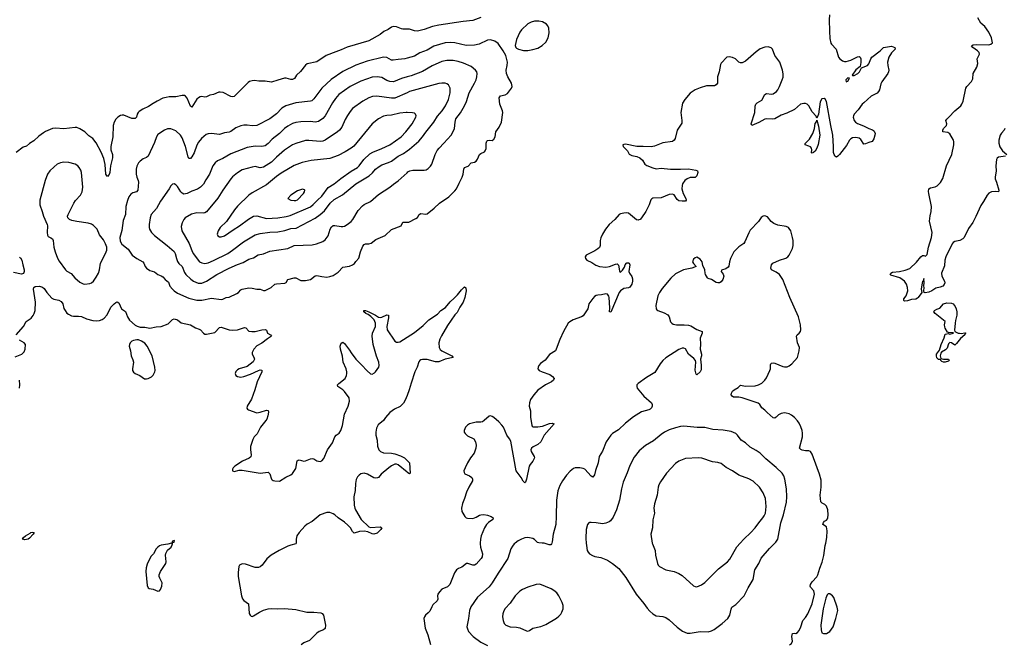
# Model space of a CAD drawing. Header units: inches. Extents: x 1682510 to 1839368, y 640758 to 791543.
# Tile 73 of 186: x 1745227 to 1757360, y 718753 to 726453. Entities that reach past the tile are written whole.
import ezdxf

# ---------------------------------------------------------------- set-up
doc = ezdxf.new("R2010")
doc.units = ezdxf.units.IN
doc.header["$MEASUREMENT"] = 0
for name, color, linetype in [('B7741', 7, 'Continuous'), ('B7742', 7, 'Continuous'), ('B7751', 7, 'Continuous'), ('B7752', 7, 'Continuous')]:
    doc.layers.add(name, color=color, linetype=linetype)

msp = doc.modelspace()

# ---------------------------------------------------------------- linework, layer by layer
at = {"layer": 'B7741', "color": 6, "elevation": 600}
for points in [[(1747099, 720000), (1747053, 719987), (1746970, 719974), (1746950, 719968), (1746928, 719952), (1746909, 719931), (1746874, 719870), (1746845, 719835), (1746798, 719742), (1746785, 719695), (1746780, 719650), (1746796, 719476), (1746810, 719451), (1746822, 719442), (1746870, 719432), (1746930, 719409), (1746950, 719414), (1746964, 719430), (1746977, 719470), (1746981, 719510), (1746952, 719570), (1746946, 719590), (1746947, 719610), (1746963, 719650), (1747026, 719750), (1747031, 719770), (1747022, 719850), (1747026, 719874), (1747048, 719912), (1747092, 719950), (1747108, 719988), (1747102, 719998), (1747110, 719994), (1747112, 720000)], [(1748633, 720000), (1748630, 719990), (1748570, 719977), (1748530, 719962), (1748424, 719910), (1748327, 719850), (1748274, 719806), (1748215, 719730), (1748192, 719708), (1748170, 719700), (1748130, 719700), (1748010, 719740), (1747970, 719744), (1747937, 719730), (1747926, 719710), (1747918, 719638), (1747919, 719590), (1747960, 719350), (1747974, 719314), (1747991, 719291), (1748047, 719250), (1748053, 719133), (1748065, 719110), (1748078, 719098), (1748090, 719095), (1748110, 719103), (1748184, 719150), (1748230, 719173), (1748290, 719192), (1748330, 719196), (1748410, 719191), (1748490, 719193), (1748630, 719183), (1748767, 719147), (1748850, 719147), (1748939, 719139), (1748954, 719134), (1748971, 719111), (1748994, 718990), (1748990, 718949), (1748970, 718930), (1748916, 718910), (1748890, 718892), (1748799, 718801), (1748728, 718770), (1748694, 718746)]]:
    msp.add_lwpolyline(points, dxfattribs=at)
at = {"layer": 'B7742', "color": 6}
for points, elevation in [([(1750000, 726336), (1749950, 726336), (1749930, 726340), (1749870, 726367), (1749830, 726370), (1749810, 726362), (1749768, 726332), (1749713, 726307), (1749667, 726270), (1749530, 726194), (1749264, 726116), (1749190, 726080), (1749122, 726058), (1749003, 726010), (1748890, 725935), (1748770, 725908), (1748750, 725893), (1748686, 725814), (1748640, 725770), (1748613, 725730), (1748590, 725717), (1748570, 725716), (1748510, 725732), (1748490, 725732), (1748410, 725706), (1748330, 725685), (1748250, 725696), (1748175, 725695), (1748122, 725702), (1748090, 725700), (1748060, 725690), (1748042, 725678), (1747870, 725508), (1747850, 725502), (1747830, 725507), (1747734, 725554), (1747699, 725561), (1747682, 725558), (1747616, 725530), (1747570, 725523), (1747530, 725502), (1747510, 725499), (1747470, 725508), (1747450, 725503), (1747430, 725492), (1747410, 725474), (1747350, 725376), (1747330, 725388), (1747290, 725486), (1747270, 725512), (1747258, 725518), (1747230, 725520), (1747150, 725501), (1747070, 725501), (1747030, 725496), (1746990, 725484), (1746922, 725450), (1746870, 725421), (1746816, 725384), (1746746, 725350), (1746699, 725321), (1746686, 725310), (1746676, 725290), (1746666, 725250), (1746650, 725234), (1746610, 725236), (1746510, 725275), (1746490, 725278), (1746470, 725274), (1746436, 725250), (1746413, 725227), (1746390, 725190), (1746379, 725150), (1746376, 725010), (1746349, 724890), (1746351, 724850), (1746370, 724790), (1746369, 724750), (1746348, 724650), (1746337, 724570), (1746330, 724545), (1746310, 724522), (1746288, 724550), (1746282, 724670), (1746263, 724743), (1746230, 724820), (1746170, 724934), (1746130, 724989), (1746081, 725021), (1746029, 725070), (1745970, 725107), (1745930, 725123), (1745910, 725125), (1745770, 725106), (1745670, 725115), (1745630, 725110), (1745545, 725075), (1745520, 725060), (1745463, 725017), (1745401, 724959), (1745350, 724929), (1745310, 724894), (1745270, 724882), (1745182, 724818)], 600), ([(1750000, 725977), (1749971, 725969), (1749890, 725963), (1749830, 725953), (1749810, 725956), (1749750, 725988), (1749710, 725991), (1749510, 725941), (1749370, 725894), (1749207, 725813), (1749066, 725714), (1748950, 725610), (1748850, 725479), (1748826, 725454), (1748810, 725448), (1748630, 725427), (1748507, 725393), (1748456, 725364), (1748390, 725292), (1748310, 725231), (1748150, 725150), (1748090, 725145), (1748030, 725155), (1747990, 725153), (1747950, 725143), (1747890, 725121), (1747830, 725075), (1747810, 725065), (1747750, 725058), (1747690, 725039), (1747590, 725050), (1747550, 725045), (1747524, 725036), (1747469, 724990), (1747430, 724943), (1747410, 724905), (1747377, 724810), (1747350, 724764), (1747330, 724741), (1747310, 724743), (1747302, 724762), (1747270, 724890), (1747230, 724997), (1747209, 725030), (1747150, 725082), (1747090, 725109), (1747050, 725108), (1747010, 725093), (1746930, 725037), (1746913, 725010), (1746890, 724939), (1746810, 724772), (1746790, 724754), (1746750, 724737), (1746712, 724710), (1746692, 724688), (1746671, 724649), (1746663, 724610), (1746663, 724550), (1746672, 724510), (1746689, 724470), (1746693, 724450), (1746681, 724350), (1746668, 724332), (1746621, 724319), (1746598, 724302), (1746574, 724270), (1746554, 724226), (1746535, 724150), (1746530, 724050), (1746503, 723977), (1746486, 723854), (1746462, 723770), (1746464, 723724), (1746486, 723686), (1746563, 723623), (1746615, 723550), (1746672, 723510), (1746745, 723470), (1746758, 723450), (1746772, 723412), (1746790, 723389), (1746830, 723361), (1746890, 723344), (1746930, 723313), (1746970, 723297), (1746990, 723282), (1747018, 723250), (1747059, 723219), (1747079, 723170), (1747108, 723130), (1747130, 723109), (1747170, 723082), (1747310, 723020), (1747410, 722994), (1747470, 722995), (1747590, 723019), (1747710, 723004), (1747730, 723008), (1747770, 723029), (1747810, 723033), (1747903, 723077), (1747923, 723090), (1747950, 723124), (1747967, 723133), (1748050, 723146), (1748090, 723145), (1748150, 723133), (1748192, 723132), (1748230, 723115), (1748250, 723114), (1748327, 723150), (1748370, 723193), (1748390, 723198), (1748494, 723206), (1748510, 723215), (1748531, 723249), (1748610, 723271), (1748631, 723271), (1748690, 723240), (1748750, 723237), (1748810, 723250), (1748870, 723295), (1748890, 723298), (1748950, 723286), (1749010, 723281), (1749050, 723286), (1749090, 723299), (1749150, 723340), (1749210, 723402), (1749290, 723414), (1749330, 723430), (1749351, 723449), (1749368, 723472), (1749407, 723513), (1749428, 723590), (1749457, 723663), (1749470, 723681), (1749490, 723690), (1749530, 723691), (1749560, 723700), (1749617, 723743), (1749730, 723794), (1749810, 723867), (1749927, 723910), (1749950, 723956), (1750000, 723958)], 700), ([(1750000, 725747), (1749933, 725727), (1749834, 725686), (1749790, 725690), (1749750, 725704), (1749690, 725739), (1749630, 725750), (1749570, 725743), (1749430, 725697), (1749301, 725630), (1749161, 725530), (1749118, 725482), (1749081, 725430), (1748990, 725266), (1748963, 725237), (1748910, 725200), (1748870, 725191), (1748810, 725200), (1748690, 725194), (1748630, 725187), (1748590, 725175), (1748530, 725140), (1748490, 725110), (1748428, 725052), (1748339, 724981), (1748290, 724927), (1748250, 724898), (1748210, 724889), (1748130, 724896), (1748030, 724877), (1747830, 724800), (1747730, 724740), (1747666, 724714), (1747636, 724690), (1747606, 724650), (1747566, 724550), (1747521, 724479), (1747493, 724427), (1747457, 724390), (1747418, 724362), (1747350, 724339), (1747290, 724312), (1747250, 724304), (1747230, 724313), (1747213, 724330), (1747170, 724395), (1747150, 724418), (1747130, 724429), (1747110, 724426), (1747090, 724406), (1747070, 724370), (1746963, 724217), (1746913, 724127), (1746848, 724050), (1746833, 724010), (1746823, 723930), (1746823, 723890), (1746828, 723870), (1746852, 723830), (1746890, 723791), (1747044, 723670), (1747130, 723595), (1747142, 723570), (1747158, 723510), (1747173, 723473), (1747189, 723449), (1747230, 723410), (1747258, 723338), (1747274, 723310), (1747334, 723254), (1747370, 723228), (1747426, 723206), (1747470, 723207), (1747530, 723229), (1747656, 723310), (1747810, 723388), (1747910, 723436), (1747979, 723461), (1748050, 723502), (1748110, 723519), (1748167, 723553), (1748230, 723568), (1748310, 723601), (1748530, 723631), (1748610, 723670), (1748830, 723679), (1748884, 723690), (1748963, 723717), (1748990, 723738), (1749028, 723790), (1749051, 723870), (1749070, 723901), (1749090, 723914), (1749110, 723917), (1749190, 723903), (1749210, 723904), (1749230, 723909), (1749264, 723930), (1749310, 723967), (1749331, 723990), (1749397, 724103), (1749450, 724160), (1749470, 724174), (1749550, 724211), (1749650, 724297), (1749790, 724387), (1749834, 724426), (1749890, 724466), (1750000, 724567)], 800), ([(1750000, 725553), (1749850, 725485), (1749810, 725485), (1749629, 725511), (1749573, 725507), (1749530, 725492), (1749454, 725450), (1749330, 725358), (1749298, 725322), (1749266, 725274), (1749237, 725223), (1749195, 725130), (1749169, 725091), (1749144, 725070), (1748990, 724970), (1748963, 724957), (1748930, 724952), (1748790, 724965), (1748750, 724963), (1748630, 724929), (1748590, 724909), (1748490, 724844), (1748390, 724757), (1748330, 724697), (1748230, 724637), (1748190, 724629), (1748130, 724642), (1748090, 724636), (1747970, 724601), (1747910, 724565), (1747850, 724517), (1747827, 724493), (1747729, 724351), (1747669, 724251), (1747530, 724086), (1747510, 724073), (1747490, 724067), (1747410, 724071), (1747346, 724054), (1747268, 724010), (1747250, 723990), (1747230, 723950), (1747218, 723902), (1747226, 723850), (1747316, 723696), (1747348, 723608), (1747366, 723570), (1747443, 723470), (1747470, 723454), (1747510, 723449), (1747550, 723456), (1747617, 723483), (1747790, 723570), (1747850, 723610), (1747984, 723716), (1748130, 723800), (1748190, 723818), (1748310, 723834), (1748410, 723839), (1748496, 723856), (1748570, 723877), (1748635, 723885), (1748870, 724007), (1748931, 724050), (1748983, 724097), (1749053, 724190), (1749103, 724237), (1749206, 724294), (1749370, 724431), (1749535, 724530), (1749575, 724565), (1749613, 724610), (1749655, 724645), (1749690, 724664), (1749770, 724691), (1749809, 724711), (1749890, 724770), (1749956, 724804), (1750000, 724835)], 900), ([(1750000, 725309), (1749989, 725309), (1749910, 725302), (1749810, 725278), (1749750, 725272), (1749710, 725262), (1749650, 725230), (1749570, 725168), (1749345, 724895), (1749311, 724869), (1749236, 724824), (1749150, 724779), (1749050, 724741), (1748817, 724717), (1748706, 724694), (1748610, 724654), (1748450, 724561), (1748390, 724519), (1748270, 724418), (1748090, 724317), (1748050, 724290), (1747910, 724154), (1747875, 724110), (1747776, 723964), (1747697, 723890), (1747673, 723850), (1747661, 723810), (1747669, 723789), (1747690, 723777), (1747710, 723776), (1747750, 723789), (1747857, 723863), (1747934, 723910), (1748047, 723993), (1748110, 724031), (1748150, 724037), (1748270, 724004), (1748410, 724011), (1748510, 724025), (1748561, 724039), (1748810, 724145), (1748845, 724175), (1748895, 724230), (1748950, 724276), (1749030, 724383), (1749104, 724430), (1749183, 724497), (1749310, 724585), (1749390, 724632), (1749411, 724650), (1749469, 724731), (1749542, 724798), (1749579, 724821), (1749690, 724864), (1749790, 724910), (1749927, 725010), (1749984, 725070), (1750000, 725090)], 1000), ([(1745225, 723525), (1745238, 723518), (1745254, 723490), (1745264, 723430), (1745282, 723370), (1745282, 723350), (1745274, 723326), (1745250, 723318), (1745150, 723337)], 600), ([(1745183, 722570), (1745274, 722670), (1745308, 722732), (1745367, 722773), (1745394, 722806), (1745407, 722830), (1745416, 722870), (1745423, 722970), (1745397, 723130), (1745401, 723150), (1745417, 723163), (1745470, 723169), (1745510, 723157), (1745530, 723141), (1745562, 723090), (1745622, 723022), (1745649, 723009), (1745710, 722996), (1745738, 722978), (1745758, 722950), (1745773, 722893), (1745787, 722867), (1745810, 722836), (1745830, 722821), (1745864, 722804), (1745890, 722798), (1745950, 722800), (1745990, 722794), (1746050, 722767), (1746130, 722744), (1746170, 722740), (1746210, 722744), (1746243, 722757), (1746267, 722773), (1746304, 722816), (1746350, 722910), (1746390, 722951), (1746410, 722966), (1746430, 722973), (1746450, 722961), (1746482, 722890), (1746530, 722856), (1746555, 722790), (1746582, 722750), (1746650, 722687), (1746674, 722674), (1746710, 722663), (1746770, 722661), (1746830, 722651), (1746910, 722666), (1746970, 722672), (1747058, 722702), (1747110, 722759), (1747130, 722764), (1747170, 722751), (1747217, 722717), (1747330, 722690), (1747395, 722655), (1747439, 722639), (1747453, 722630), (1747490, 722587), (1747510, 722577), (1747530, 722576), (1747630, 722598), (1747690, 722657), (1747710, 722663), (1747810, 722631), (1747850, 722626), (1747910, 722631), (1747997, 722657), (1748013, 722653), (1748050, 722615), (1748088, 722608), (1748130, 722611), (1748210, 722631), (1748255, 722635), (1748267, 722627), (1748280, 722590), (1748316, 722570), (1748330, 722550), (1748280, 722520), (1748210, 722465), (1748150, 722431), (1748113, 722390), (1748090, 722350), (1748092, 722330), (1748114, 722294), (1748119, 722270), (1748113, 722250), (1748103, 722237), (1748030, 722179), (1747933, 722150), (1747910, 722137), (1747890, 722117), (1747884, 722090), (1747890, 722068), (1747910, 722053), (1747950, 722046), (1747990, 722053), (1748070, 722083), (1748170, 722130), (1748190, 722136), (1748212, 722132), (1748210, 722110), (1748155, 721990), (1748126, 721890), (1748084, 721776), (1748032, 721690), (1748026, 721666), (1748033, 721653), (1748045, 721645), (1748148, 721608), (1748190, 721613), (1748270, 721640), (1748290, 721636), (1748293, 721613), (1748286, 721570), (1748272, 721530), (1748260, 721510), (1748193, 721430), (1748153, 721347), (1748118, 721310), (1748101, 721279), (1748071, 721190), (1748071, 721150), (1748081, 721090), (1748075, 721065), (1748053, 721047), (1747971, 721010), (1747877, 720950), (1747859, 720930), (1747851, 720910), (1747851, 720891), (1747870, 720885), (1747930, 720900), (1747970, 720901), (1748190, 720864), (1748290, 720874), (1748310, 720853), (1748329, 720790), (1748340, 720780), (1748350, 720772), (1748370, 720769), (1748430, 720766), (1748505, 720815), (1748570, 720843), (1748590, 720860), (1748630, 720919), (1748647, 721013), (1748657, 721023), (1748670, 721026), (1748730, 721009), (1748750, 721013), (1748810, 721041), (1748830, 721044), (1748850, 721039), (1748890, 721016), (1748910, 721010), (1748930, 721008), (1748950, 721016), (1748975, 721045), (1749021, 721150), (1749082, 721238), (1749110, 721310), (1749128, 721332), (1749163, 721357), (1749185, 721390), (1749205, 721450), (1749230, 721590), (1749275, 721690), (1749290, 721750), (1749285, 721790), (1749228, 721870), (1749208, 721890), (1749148, 721930), (1749142, 721950), (1749160, 721970), (1749239, 722030), (1749255, 722065), (1749260, 722090), (1749260, 722110), (1749250, 722150), (1749211, 722230), (1749204, 722304), (1749180, 722390), (1749177, 722430), (1749190, 722464), (1749210, 722476), (1749230, 722462), (1749290, 722381), (1749310, 722345), (1749370, 722267), (1749440, 722200), (1749510, 722123), (1749550, 722089), (1749570, 722084), (1749600, 722100), (1749612, 722110), (1749651, 722170), (1749657, 722190), (1749653, 722230), (1749624, 722304), (1749582, 722450), (1749569, 722550), (1749576, 722590), (1749610, 722670), (1749613, 722713), (1749594, 722754), (1749555, 722795), (1749519, 722819), (1749492, 722830), (1749466, 722850), (1749469, 722870), (1749490, 722868), (1749530, 722850), (1749611, 722811), (1749650, 722786), (1749670, 722780), (1749690, 722784), (1749750, 722814), (1749770, 722811), (1749770, 722778), (1749749, 722670), (1749755, 722630), (1749850, 722492), (1749870, 722478), (1749890, 722476), (1749910, 722480), (1750000, 722538)], 600), ([(1745170, 722297), (1745254, 722330), (1745283, 722357), (1745294, 722390), (1745297, 722450), (1745282, 722470), (1745224, 722504)], 600), ([(1745225, 721910), (1745230, 721950), (1745223, 722010)], 600), ([(1750000, 721822), (1749976, 721764), (1749955, 721725), (1749914, 721686), (1749847, 721650), (1749790, 721610), (1749735, 721550), (1749709, 721510), (1749643, 721457), (1749624, 721416), (1749616, 721370), (1749616, 721330), (1749630, 721270), (1749636, 721196), (1749651, 721151), (1749673, 721130), (1749710, 721114), (1749810, 721108), (1749850, 721100), (1749918, 721078), (1749968, 721050), (1750000, 721019)], 600), ([(1750000, 720876), (1749890, 720966), (1749870, 720972), (1749850, 720972), (1749810, 720955), (1749775, 720930), (1749683, 720850), (1749650, 720811), (1749636, 720804), (1749610, 720800), (1749590, 720804), (1749513, 720850), (1749470, 720863), (1749430, 720855), (1749410, 720840), (1749390, 720818), (1749374, 720786), (1749363, 720737), (1749362, 720650), (1749346, 720570), (1749347, 720470), (1749355, 720430), (1749365, 720410), (1749434, 720290), (1749530, 720199), (1749551, 720191), (1749670, 720199), (1749688, 720190), (1749676, 720170), (1749630, 720124), (1749591, 720109), (1749570, 720113), (1749518, 720138), (1749470, 720148), (1749416, 720144), (1749350, 720123), (1749330, 720144), (1749303, 720190), (1749270, 720223), (1749230, 720258), (1749151, 720311), (1749110, 720349), (1749090, 720363), (1749050, 720379), (1749010, 720378), (1748930, 720348), (1748830, 720266), (1748770, 720234), (1748741, 720210), (1748669, 720130), (1748643, 720090), (1748633, 720050), (1748635, 720005), (1748633, 720000)], 600), ([(1747112, 720000), (1747114, 720006), (1747130, 720014), (1747134, 720030), (1747130, 720034), (1747110, 720026), (1747100, 720000), (1747099, 720000)], 600)]:
    msp.add_lwpolyline(points, dxfattribs=dict(at, elevation=elevation))
for points, elevation in [([(1745770, 724695), (1745730, 724690), (1745690, 724672), (1745650, 724641), (1745600, 724590), (1745570, 724547), (1745541, 724470), (1745477, 724230), (1745474, 724190), (1745476, 724170), (1745505, 724090), (1745520, 724030), (1745566, 723930), (1745569, 723910), (1745564, 723830), (1745570, 723796), (1745580, 723780), (1745610, 723766), (1745630, 723750), (1745638, 723730), (1745648, 723650), (1745663, 723590), (1745694, 723514), (1745715, 723475), (1745791, 723370), (1745810, 723353), (1745863, 723323), (1745906, 723270), (1745970, 723216), (1746010, 723195), (1746030, 723192), (1746090, 723202), (1746110, 723210), (1746136, 723230), (1746170, 723277), (1746199, 723330), (1746211, 723370), (1746221, 723450), (1746285, 723570), (1746299, 723610), (1746299, 723650), (1746285, 723690), (1746260, 723740), (1746210, 723802), (1746180, 723870), (1746136, 723916), (1746110, 723932), (1746070, 723946), (1745930, 723966), (1745870, 723979), (1745841, 723990), (1745820, 724010), (1745818, 724030), (1745824, 724050), (1745893, 724190), (1745916, 724224), (1745976, 724290), (1745997, 724330), (1746004, 724390), (1745989, 724569), (1745980, 724600), (1745962, 724630), (1745944, 724650), (1745911, 724671), (1745831, 724691)], 700), ([(1748710, 724364), (1748650, 724343), (1748567, 724290), (1748530, 724250), (1748567, 724230), (1748610, 724223), (1748630, 724225), (1748650, 724233), (1748724, 724310), (1748736, 724330), (1748742, 724350), (1748737, 724357)], 1100), ([(1746670, 722508), (1746630, 722500), (1746609, 722490), (1746590, 722471), (1746580, 722450), (1746577, 722430), (1746594, 722370), (1746599, 722310), (1746621, 722261), (1746629, 722230), (1746616, 722150), (1746617, 722130), (1746628, 722108), (1746650, 722092), (1746708, 722068), (1746767, 722027), (1746790, 722026), (1746810, 722030), (1746852, 722050), (1746873, 722070), (1746894, 722110), (1746897, 722130), (1746893, 722170), (1746858, 722310), (1746796, 722430), (1746770, 722466), (1746730, 722490), (1746690, 722506)], 600), ([(1745290, 720042), (1745261, 720050), (1745274, 720070), (1745297, 720090), (1745358, 720122), (1745365, 720130), (1745390, 720136), (1745407, 720130), (1745394, 720110), (1745350, 720063), (1745330, 720048)], 500)]:
    msp.add_lwpolyline(points, close=True, dxfattribs=dict(at, elevation=elevation))
at = {"layer": 'B7751', "color": 6}
for points, elevation in [([(1750901, 720000), (1750900, 719990), (1750907, 719950), (1750931, 719870), (1750927, 719833), (1750915, 719810), (1750850, 719741), (1750830, 719728), (1750810, 719728), (1750750, 719751), (1750733, 719747), (1750676, 719704), (1750634, 719686), (1750610, 719670), (1750586, 719634), (1750526, 719490), (1750499, 719461), (1750429, 719431), (1750399, 719401), (1750380, 719370), (1750375, 719350), (1750378, 719310), (1750372, 719288), (1750319, 719241), (1750304, 719216), (1750280, 719160), (1750261, 719139), (1750226, 719110), (1750214, 719090), (1750209, 719070), (1750224, 718950), (1750258, 718870), (1750289, 718750)], 700), ([(1751334, 720000), (1751321, 719990), (1751298, 719962), (1751279, 719930), (1751244, 719810), (1751121, 719630), (1751051, 719510), (1751010, 719462), (1750870, 719332), (1750786, 719214), (1750770, 719170), (1750759, 719070), (1750739, 718990), (1750738, 718970), (1750743, 718943), (1750759, 718910), (1750815, 718850), (1750910, 718781), (1750990, 718739)], 800), ([(1751784, 720000), (1751780, 719990), (1751770, 719979), (1751750, 719979), (1751690, 719998), (1751666, 720000)], 800), ([(1752208, 720000), (1752211, 719971), (1752221, 719910), (1752230, 719890), (1752250, 719870), (1752286, 719846), (1752316, 719836), (1752390, 719825), (1752470, 719790), (1752531, 719751), (1752610, 719687), (1752695, 719575), (1752825, 719370), (1752917, 719257), (1752957, 719197), (1752990, 719163), (1753030, 719128), (1753070, 719104), (1753150, 719097), (1753190, 719082), (1753230, 719055), (1753330, 718964), (1753396, 718916), (1753450, 718892), (1753490, 718889), (1753610, 718910), (1753710, 718907), (1753750, 718917), (1753786, 718934), (1753885, 719010), (1753953, 719070), (1753979, 719110), (1753994, 719186), (1754003, 719210), (1754050, 719244), (1754156, 719350), (1754202, 719450), (1754263, 719550), (1754287, 719670), (1754335, 719750), (1754365, 719815), (1754467, 719933), (1754533, 720000)], 900), ([(1753022, 720000), (1753024, 719990), (1753056, 719910), (1753061, 719850), (1753086, 719750), (1753093, 719730), (1753109, 719710), (1753190, 719670), (1753290, 719650), (1753350, 719627), (1753390, 719599), (1753530, 719473), (1753550, 719464), (1753570, 719462), (1753630, 719487), (1753670, 719514), (1753836, 719684), (1753950, 719770), (1753976, 719804), (1754064, 719956), (1754105, 720000)], 1000), ([(1754712, 718748), (1754738, 718762), (1754748, 718792), (1754742, 718850), (1754750, 718887), (1754770, 718891), (1754790, 718887), (1754810, 718898), (1754830, 718922), (1754853, 718970), (1754875, 719045), (1754910, 719085), (1754939, 719130), (1754993, 719250), (1755019, 719370), (1755011, 719411), (1754970, 719459), (1754966, 719470), (1754970, 719490), (1754990, 719525), (1755050, 719586), (1755062, 719610), (1755085, 719690), (1755114, 719766), (1755134, 719846), (1755153, 719970), (1755159, 720000)], 800)]:
    msp.add_lwpolyline(points, dxfattribs=dict(at, elevation=elevation))
for points, elevation in [([(1751635, 719495), (1751590, 719491), (1751490, 719458), (1751422, 719430), (1751391, 719409), (1751331, 719349), (1751270, 719259), (1751210, 719194), (1751193, 719167), (1751182, 719130), (1751178, 719090), (1751185, 719045), (1751198, 719010), (1751218, 718990), (1751270, 718970), (1751350, 718964), (1751390, 718956), (1751470, 718917), (1751490, 718914), (1751510, 718924), (1751550, 718953), (1751650, 718974), (1751710, 718995), (1751843, 719077), (1751870, 719099), (1751894, 719126), (1751908, 719150), (1751922, 719190), (1751923, 719230), (1751912, 719270), (1751870, 719351), (1751846, 719386), (1751810, 719415), (1751775, 719435)], 900), ([(1755210, 719375), (1755190, 719374), (1755178, 719362), (1755159, 719321), (1755128, 719192), (1755100, 718990), (1755101, 718930), (1755110, 718896), (1755130, 718884), (1755170, 718888), (1755208, 718912), (1755250, 718967), (1755285, 719070), (1755308, 719170), (1755302, 719210), (1755257, 719330), (1755242, 719350)], 800)]:
    msp.add_lwpolyline(points, close=True, dxfattribs=dict(at, elevation=elevation))
at = {"layer": 'B7752', "color": 6}
for points, elevation in [([(1755206, 726514), (1755201, 726450), (1755204, 726310), (1755210, 726222), (1755224, 726164), (1755230, 726152), (1755288, 726088), (1755315, 725990), (1755332, 725970), (1755366, 725946), (1755390, 725938), (1755410, 725938), (1755470, 725956), (1755550, 725995), (1755570, 726000), (1755585, 725990), (1755592, 725970), (1755593, 725927), (1755585, 725875), (1755530, 725836), (1755486, 725770), (1755490, 725765), (1755510, 725766), (1755553, 725790), (1755574, 725810), (1755600, 725860), (1755672, 725890), (1755692, 725910), (1755713, 725970), (1755727, 725993), (1755829, 726071), (1755870, 726109), (1755970, 726128), (1756010, 726110), (1756016, 726090), (1755970, 726044), (1755936, 725990), (1755921, 725930), (1755923, 725890), (1755936, 725830), (1755934, 725810), (1755925, 725790), (1755851, 725689), (1755839, 725661), (1755821, 725590), (1755811, 725569), (1755792, 725548), (1755717, 725510), (1755629, 725430), (1755610, 725410), (1755560, 725340), (1755508, 725290), (1755500, 725270), (1755498, 725250), (1755511, 725210), (1755527, 725190), (1755550, 725172), (1755625, 725145), (1755690, 725113), (1755736, 725096), (1755749, 725089), (1755758, 725078), (1755767, 725050), (1755766, 725030), (1755750, 724984), (1755730, 724950), (1755690, 724940), (1755650, 724921), (1755630, 724920), (1755590, 724976), (1755573, 724993), (1755530, 725001), (1755490, 724996), (1755470, 724986), (1755453, 724970), (1755416, 724904), (1755330, 724790), (1755310, 724770), (1755290, 724760), (1755270, 724772), (1755255, 724815), (1755256, 724890), (1755248, 725030), (1755220, 725150), (1755170, 725444), (1755150, 725482), (1755143, 725483), (1755110, 725479), (1755090, 725442), (1755070, 725289), (1755050, 725238), (1755042, 725262), (1754990, 725318), (1754950, 725390), (1754929, 725410), (1754910, 725419), (1754890, 725422), (1754850, 725410), (1754773, 725347), (1754678, 725302), (1754610, 725277), (1754530, 725233), (1754508, 725228), (1754433, 725233), (1754410, 725228), (1754334, 725186), (1754249, 725150), (1754239, 725170), (1754285, 725310), (1754291, 725389), (1754298, 725410), (1754313, 725427), (1754370, 725462), (1754410, 725533), (1754430, 725543), (1754490, 725537), (1754510, 725541), (1754552, 725568), (1754570, 725590), (1754590, 725630), (1754624, 725710), (1754634, 725746), (1754634, 725786), (1754626, 725830), (1754592, 725930), (1754533, 726010), (1754504, 726090), (1754488, 726108), (1754450, 726119), (1754410, 726115), (1754350, 726092), (1754302, 726058), (1754170, 725943), (1754130, 725923), (1754110, 725922), (1754090, 725929), (1754046, 725970), (1754010, 725987), (1753970, 725996), (1753940, 725990), (1753870, 725916), (1753861, 725899), (1753844, 725810), (1753827, 725750), (1753826, 725670), (1753810, 725650), (1753790, 725639), (1753770, 725636), (1753690, 725637), (1753610, 725615), (1753550, 725590), (1753490, 725549), (1753423, 725470), (1753396, 725424), (1753372, 725310), (1753388, 725210), (1753384, 725176), (1753328, 725090), (1753304, 724990), (1753291, 724969), (1753270, 724951), (1753150, 724934), (1753050, 724894), (1753010, 724884), (1752910, 724891), (1752830, 724888), (1752690, 724917), (1752670, 724916), (1752661, 724910), (1752663, 724890), (1752715, 724835), (1752737, 724797), (1752770, 724780), (1752830, 724766), (1752870, 724750), (1752902, 724722), (1752930, 724672), (1752954, 724654), (1753030, 724625), (1753070, 724616), (1753130, 724622), (1753248, 724612), (1753370, 724610), (1753467, 724613), (1753557, 724597), (1753578, 724590), (1753585, 724570), (1753571, 724529), (1753550, 724508), (1753490, 724508), (1753450, 724492), (1753425, 724470), (1753396, 724430), (1753389, 724410), (1753388, 724370), (1753404, 724310), (1753436, 724250), (1753438, 724230), (1753430, 724218), (1753390, 724214), (1753350, 724222), (1753330, 724238), (1753290, 724295), (1753270, 724302), (1753230, 724299), (1753130, 724257), (1753030, 724253), (1753015, 724245), (1753006, 724234), (1752982, 724170), (1752943, 724090), (1752888, 724010), (1752871, 723990), (1752856, 723984), (1752850, 723981), (1752827, 723987), (1752730, 724067), (1752710, 724071), (1752671, 724069), (1752630, 724060), (1752614, 724050), (1752560, 723990), (1752492, 723930), (1752445, 723870), (1752410, 723810), (1752390, 723765), (1752381, 723730), (1752380, 723670), (1752370, 723646), (1752350, 723627), (1752316, 723604), (1752209, 723551), (1752195, 723530), (1752198, 723510), (1752215, 723490), (1752278, 723458), (1752326, 723426), (1752370, 723409), (1752450, 723401), (1752494, 723410), (1752570, 723441), (1752590, 723444), (1752607, 723427), (1752618, 723358), (1752623, 723343), (1752630, 723339), (1752655, 723365), (1752678, 723402), (1752689, 723431), (1752703, 723450), (1752710, 723455), (1752730, 723456), (1752739, 723450), (1752745, 723430), (1752734, 723350), (1752741, 723330), (1752769, 723289), (1752777, 723257), (1752778, 723230), (1752770, 723193), (1752746, 723154), (1752730, 723147), (1752670, 723139), (1752631, 723110), (1752615, 723090), (1752510, 722846), (1752493, 722853), (1752497, 722903), (1752490, 723030), (1752486, 723046), (1752470, 723070), (1752450, 723073), (1752398, 723062), (1752350, 723059), (1752330, 723053), (1752310, 723040), (1752290, 723018), (1752242, 722950), (1752226, 722890), (1752170, 722801), (1752150, 722788), (1752048, 722752), (1752008, 722730), (1751985, 722710), (1751928, 722610), (1751882, 722510), (1751839, 722390), (1751828, 722372), (1751756, 722324), (1751703, 722257), (1751645, 722215), (1751622, 722190), (1751614, 722170), (1751613, 722150), (1751628, 722130), (1751667, 722110), (1751759, 722079), (1751794, 722054), (1751811, 722030), (1751805, 722010), (1751780, 721990), (1751705, 721950), (1751613, 721887), (1751562, 721830), (1751523, 721770), (1751509, 721730), (1751504, 721690), (1751522, 721630), (1751521, 721550), (1751536, 721456), (1751543, 721443), (1751555, 721435), (1751610, 721434), (1751670, 721443), (1751755, 721475), (1751790, 721479), (1751812, 721470), (1751689, 721330), (1751650, 721250), (1751610, 721216), (1751553, 721187), (1751532, 721170), (1751527, 721150), (1751531, 721130), (1751567, 721070), (1751569, 721050), (1751549, 721010), (1751516, 720970), (1751504, 720950), (1751473, 720787), (1751461, 720750), (1751450, 720742), (1751430, 720763), (1751408, 720808), (1751344, 720890), (1751277, 721257), (1751264, 721284), (1751230, 721330), (1751187, 721430), (1751170, 721454), (1751130, 721495), (1751070, 721549), (1751050, 721563), (1751030, 721570), (1751010, 721565), (1750952, 721510), (1750930, 721497), (1750910, 721492), (1750850, 721490), (1750771, 721470), (1750745, 721455), (1750721, 721430), (1750704, 721390), (1750705, 721370), (1750715, 721350), (1750743, 721323), (1750825, 721285), (1750845, 721250), (1750851, 721209), (1750846, 721170), (1750826, 721110), (1750781, 721050), (1750746, 720990), (1750715, 720930), (1750701, 720890), (1750702, 720870), (1750714, 720854), (1750770, 720828), (1750797, 720810), (1750808, 720790), (1750807, 720770), (1750761, 720690), (1750732, 720630), (1750708, 720550), (1750682, 720490), (1750670, 720430), (1750677, 720390), (1750712, 720330), (1750730, 720314), (1750747, 720307), (1750810, 720305), (1750850, 720320), (1750894, 720346), (1750910, 720351), (1750948, 720352), (1750990, 720345), (1751038, 720330), (1751061, 720310), (1751056, 720290), (1751005, 720255), (1750979, 720230), (1750955, 720190), (1750912, 720090), (1750904, 720050), (1750901, 720000)], 700), ([(1750910, 726482), (1750810, 726442), (1750690, 726433), (1750390, 726385), (1750312, 726368), (1750210, 726331), (1750130, 726313), (1750090, 726315), (1750030, 726336), (1750000, 726336)], 600), ([(1757376, 724770), (1757290, 724758), (1757273, 724747), (1757264, 724730), (1757257, 724650), (1757260, 724590), (1757246, 724510), (1757247, 724490), (1757265, 724450), (1757291, 724350), (1757290, 724330), (1757255, 724335), (1757202, 724330), (1757170, 724313), (1757150, 724291), (1757105, 724210), (1757070, 724163), (1757010, 724026), (1756970, 723953), (1756919, 723881), (1756864, 723770), (1756850, 723752), (1756811, 723730), (1756750, 723720), (1756730, 723707), (1756717, 723690), (1756639, 723530), (1756628, 723490), (1756622, 723418), (1756587, 723330), (1756589, 723290), (1756623, 723230), (1756628, 723210), (1756619, 723190), (1756601, 723170), (1756570, 723157), (1756515, 723145), (1756467, 723110), (1756430, 723093), (1756386, 723086), (1756373, 723090), (1756369, 723109), (1756371, 723150), (1756366, 723170), (1756374, 723214), (1756370, 723262), (1756362, 723238), (1756350, 723225), (1756347, 723210), (1756337, 723130), (1756345, 723090), (1756300, 723030), (1756290, 723019), (1756271, 723009), (1756216, 723004), (1756167, 722987), (1756130, 722985), (1756120, 722990), (1756123, 723010), (1756151, 723049), (1756170, 723110), (1756168, 723150), (1756154, 723194), (1756130, 723228), (1756072, 723270), (1755962, 723302), (1755954, 723310), (1755960, 723330), (1755980, 723340), (1756070, 723347), (1756136, 723364), (1756194, 723386), (1756277, 723463), (1756330, 723528), (1756350, 723545), (1756370, 723547), (1756390, 723538), (1756410, 723559), (1756426, 723650), (1756462, 723770), (1756472, 723830), (1756438, 723970), (1756444, 724036), (1756459, 724090), (1756462, 724150), (1756429, 724311), (1756426, 724334), (1756430, 724370), (1756450, 724380), (1756508, 724392), (1756533, 724407), (1756572, 724448), (1756603, 724497), (1756649, 724650), (1756714, 724790), (1756736, 724910), (1756739, 724950), (1756734, 724970), (1756687, 725047), (1756664, 725064), (1756603, 725070), (1756601, 725090), (1756611, 725110), (1756646, 725150), (1756650, 725170), (1756641, 725210), (1756651, 725229), (1756678, 725250), (1756750, 725329), (1756822, 725390), (1756837, 725410), (1756851, 725449), (1756886, 725610), (1756899, 725630), (1756956, 725690), (1756970, 725726), (1756974, 725790), (1757023, 725870), (1757032, 725912), (1757024, 725970), (1757054, 726030), (1757049, 726050), (1757030, 726070), (1756973, 726110), (1756956, 726130), (1756977, 726143), (1757011, 726149), (1757170, 726144), (1757195, 726150), (1757213, 726170), (1757212, 726190), (1757201, 726230), (1757170, 726300), (1757119, 726370), (1757071, 726411), (1757035, 726475)], 700), ([(1750000, 723958), (1750022, 723958), (1750110, 724002), (1750130, 724016), (1750151, 724050), (1750170, 724066), (1750230, 724055), (1750250, 724061), (1750334, 724130), (1750398, 724190), (1750514, 724270), (1750590, 724342), (1750610, 724370), (1750641, 724439), (1750681, 724510), (1750692, 724550), (1750699, 724610), (1750707, 724630), (1750753, 724647), (1750790, 724688), (1750830, 724698), (1750850, 724709), (1750868, 724732), (1750892, 724790), (1750910, 724805), (1750954, 724826), (1750964, 724836), (1750975, 724865), (1750977, 724930), (1750985, 724955), (1750990, 724962), (1751010, 724967), (1751050, 724962), (1751070, 724979), (1751085, 725010), (1751095, 725070), (1751137, 725130), (1751163, 725190), (1751180, 725310), (1751177, 725330), (1751145, 725410), (1751135, 725490), (1751150, 725514), (1751210, 725528), (1751237, 725543), (1751289, 725611), (1751297, 725630), (1751289, 725670), (1751241, 725750), (1751224, 725790), (1751222, 725830), (1751233, 725890), (1751236, 725930), (1751219, 726010), (1751186, 726070), (1751121, 726161), (1751083, 726190), (1751030, 726206), (1750990, 726201), (1750889, 726151), (1750830, 726139), (1750730, 726137), (1750590, 726170), (1750530, 726173), (1750471, 726169), (1750330, 726128), (1750250, 726078), (1750156, 726044), (1750090, 726002), (1750000, 725977)], 700), ([(1750000, 724567), (1750010, 724576), (1750035, 724590), (1750070, 724599), (1750210, 724597), (1750236, 724604), (1750261, 724619), (1750290, 724648), (1750307, 724673), (1750345, 724790), (1750370, 724839), (1750394, 724870), (1750454, 724930), (1750542, 725030), (1750578, 725090), (1750585, 725110), (1750592, 725190), (1750602, 725230), (1750657, 725303), (1750710, 725390), (1750734, 725446), (1750765, 725550), (1750832, 725670), (1750850, 725710), (1750861, 725750), (1750865, 725790), (1750858, 725810), (1750844, 725830), (1750790, 725876), (1750697, 725917), (1750630, 725938), (1750570, 725951), (1750490, 725952), (1750430, 725936), (1750310, 725885), (1750190, 725815), (1750050, 725762), (1750000, 725747)], 800), ([(1750000, 724835), (1750030, 724856), (1750145, 724955), (1750192, 725008), (1750233, 725067), (1750329, 725190), (1750377, 725263), (1750434, 725330), (1750472, 725390), (1750510, 725470), (1750531, 725550), (1750531, 725611), (1750511, 725650), (1750490, 725664), (1750470, 725670), (1750430, 725671), (1750390, 725666), (1750030, 725566), (1750000, 725553)], 900), ([(1750000, 725090), (1750064, 725170), (1750107, 725250), (1750111, 725270), (1750104, 725290), (1750090, 725300), (1750067, 725307), (1750000, 725309)], 1000), ([(1757366, 725110), (1757357, 725090), (1757326, 725054), (1757310, 725030), (1757293, 724970), (1757291, 724930), (1757304, 724884), (1757336, 724836), (1757389, 724790)], 700), ([(1755159, 720000), (1755174, 720070), (1755178, 720150), (1755170, 720199), (1755123, 720230), (1755130, 720254), (1755146, 720270), (1755170, 720283), (1755181, 720299), (1755187, 720313), (1755188, 720350), (1755183, 720410), (1755170, 720457), (1755150, 720476), (1755114, 720494), (1755097, 720510), (1755091, 720590), (1755104, 720690), (1755103, 720777), (1755084, 720850), (1755010, 721053), (1754990, 721098), (1754970, 721130), (1754950, 721139), (1754910, 721140), (1754867, 721147), (1754853, 721153), (1754837, 721170), (1754872, 721310), (1754874, 721354), (1754869, 721390), (1754853, 721433), (1754830, 721480), (1754810, 721508), (1754774, 721550), (1754739, 721579), (1754710, 721594), (1754670, 721604), (1754650, 721605), (1754610, 721598), (1754578, 721582), (1754550, 721553), (1754536, 721544), (1754530, 721541), (1754510, 721545), (1754437, 721610), (1754410, 721641), (1754370, 721667), (1754349, 721709), (1754326, 721726), (1754130, 721793), (1754090, 721799), (1754021, 721801), (1754005, 721810), (1753994, 721830), (1753996, 721850), (1754010, 721875), (1754029, 721891), (1754082, 721918), (1754110, 721946), (1754170, 721935), (1754290, 721941), (1754330, 721950), (1754370, 721973), (1754410, 722009), (1754430, 722038), (1754471, 722130), (1754477, 722150), (1754480, 722200), (1754482, 722210), (1754490, 722217), (1754510, 722222), (1754530, 722218), (1754630, 722178), (1754650, 722174), (1754685, 722175), (1754710, 722185), (1754740, 722210), (1754812, 722288), (1754832, 722370), (1754835, 722410), (1754813, 722470), (1754798, 722550), (1754806, 722570), (1754832, 722590), (1754849, 722610), (1754854, 722630), (1754849, 722690), (1754823, 722790), (1754716, 723030), (1754630, 723252), (1754590, 723312), (1754550, 723342), (1754490, 723370), (1754484, 723390), (1754490, 723430), (1754507, 723453), (1754590, 723490), (1754668, 723512), (1754691, 723529), (1754710, 723550), (1754748, 723632), (1754758, 723670), (1754756, 723730), (1754750, 723770), (1754729, 723849), (1754710, 723880), (1754700, 723890), (1754670, 723905), (1754570, 723921), (1754519, 723939), (1754485, 723965), (1754441, 724021), (1754410, 724034), (1754390, 724032), (1754365, 724015), (1754330, 723965), (1754230, 723860), (1754210, 723827), (1754164, 723716), (1754150, 723694), (1754090, 723653), (1754050, 723618), (1754028, 723592), (1753984, 723510), (1753972, 723470), (1753965, 723415), (1753958, 723402), (1753930, 723383), (1753875, 723365), (1753869, 723350), (1753896, 723316), (1753903, 723290), (1753893, 723250), (1753870, 723223), (1753850, 723211), (1753828, 723208), (1753810, 723214), (1753752, 723252), (1753710, 723263), (1753701, 723270), (1753678, 723310), (1753672, 723330), (1753671, 723371), (1753644, 723424), (1753635, 723470), (1753610, 723499), (1753570, 723524), (1753550, 723519), (1753530, 723501), (1753517, 723470), (1753528, 723448), (1753562, 723410), (1753509, 723391), (1753405, 723370), (1753310, 723319), (1753250, 723268), (1753142, 723138), (1753109, 723090), (1753091, 723049), (1753065, 722930), (1753068, 722890), (1753077, 722877), (1753090, 722867), (1753170, 722838), (1753214, 722814), (1753231, 722790), (1753248, 722728), (1753263, 722710), (1753280, 722700), (1753322, 722690), (1753413, 722693), (1753470, 722689), (1753498, 722678), (1753570, 722632), (1753638, 722610), (1753638, 722590), (1753611, 722529), (1753615, 722455), (1753611, 722390), (1753628, 722330), (1753628, 722310), (1753617, 722270), (1753625, 722195), (1753623, 722137), (1753611, 722110), (1753570, 722077), (1753563, 722083), (1753551, 722131), (1753560, 722230), (1753554, 722250), (1753535, 722275), (1753469, 722330), (1753430, 722394), (1753410, 722404), (1753390, 722403), (1753350, 722387), (1753190, 722285), (1753153, 722250), (1753120, 722210), (1753055, 722105), (1752950, 722044), (1752850, 721970), (1752833, 721950), (1752830, 721930), (1752837, 721910), (1752918, 721810), (1753011, 721730), (1753021, 721710), (1753021, 721690), (1753012, 721668), (1752994, 721650), (1752978, 721642), (1752890, 721619), (1752790, 721557), (1752690, 721478), (1752604, 721396), (1752530, 721350), (1752512, 721330), (1752453, 721250), (1752407, 721133), (1752367, 721070), (1752354, 720990), (1752323, 720897), (1752310, 720842), (1752290, 720814), (1752270, 720825), (1752190, 720911), (1752170, 720922), (1752130, 720930), (1752073, 720927), (1752050, 720920), (1752010, 720889), (1751963, 720837), (1751916, 720770), (1751882, 720710), (1751857, 720643), (1751842, 720530), (1751839, 720330), (1751832, 720230), (1751802, 720110), (1751790, 720018), (1751784, 720000)], 800), ([(1750000, 722538), (1750090, 722596), (1750197, 722683), (1750270, 722753), (1750376, 722824), (1750418, 722870), (1750473, 722907), (1750530, 722975), (1750581, 723019), (1750620, 723060), (1750670, 723124), (1750710, 723159), (1750726, 723146), (1750727, 723110), (1750712, 723028), (1750691, 722970), (1750649, 722911), (1750617, 722843), (1750590, 722813), (1750498, 722682), (1750425, 722555), (1750406, 722514), (1750393, 722470), (1750394, 722410), (1750407, 722387), (1750428, 722370), (1750551, 722310), (1750568, 722290), (1750470, 722269), (1750390, 722234), (1750350, 722236), (1750250, 722265), (1750190, 722262), (1750170, 722258), (1750156, 722250), (1750146, 722234), (1750124, 722170), (1750098, 722110), (1750050, 721972), (1750028, 721892), (1750000, 721822)], 600), ([(1754533, 720000), (1754543, 720010), (1754568, 720050), (1754606, 720250), (1754640, 720350), (1754675, 720505), (1754680, 720570), (1754675, 720670), (1754656, 720790), (1754642, 720830), (1754622, 720862), (1754550, 720934), (1754420, 721040), (1754350, 721108), (1754302, 721142), (1754230, 721184), (1754170, 721237), (1754117, 721270), (1754071, 721330), (1754050, 721350), (1753995, 721375), (1753894, 721394), (1753770, 721403), (1753670, 721426), (1753573, 721427), (1753410, 721444), (1753370, 721439), (1753310, 721423), (1753230, 721396), (1753171, 721369), (1753130, 721341), (1753037, 721263), (1752937, 721203), (1752861, 721139), (1752799, 721061), (1752744, 720956), (1752713, 720867), (1752665, 720750), (1752644, 720670), (1752617, 720530), (1752580, 720410), (1752540, 720320), (1752506, 720274), (1752490, 720262), (1752450, 720246), (1752410, 720240), (1752330, 720252), (1752270, 720256), (1752250, 720256), (1752240, 720250), (1752225, 720230), (1752206, 720170), (1752203, 720057), (1752208, 720000)], 900), ([(1754105, 720000), (1754150, 720048), (1754238, 720130), (1754291, 720190), (1754334, 720250), (1754385, 720310), (1754402, 720338), (1754415, 720370), (1754427, 720450), (1754417, 720550), (1754390, 720621), (1754344, 720690), (1754263, 720763), (1754210, 720791), (1754090, 720836), (1754010, 720893), (1753932, 720932), (1753870, 720980), (1753830, 720993), (1753764, 721004), (1753631, 721049), (1753590, 721053), (1753430, 721042), (1753410, 721037), (1753350, 721010), (1753310, 720980), (1753198, 720862), (1753123, 720757), (1753103, 720717), (1753094, 720690), (1753081, 720590), (1753050, 720486), (1753041, 720430), (1753048, 720370), (1753030, 720289), (1753025, 720190), (1753005, 720110), (1753022, 720000)], 1000), ([(1750000, 721019), (1750030, 720990), (1750037, 720863), (1750030, 720855), (1750010, 720867), (1750000, 720876)], 600), ([(1751666, 720000), (1751624, 720004), (1751609, 720009), (1751570, 720045), (1751550, 720056), (1751490, 720069), (1751450, 720066), (1751410, 720049), (1751370, 720027), (1751334, 720000)], 800)]:
    msp.add_lwpolyline(points, dxfattribs=dict(at, elevation=elevation))
at = {"layer": 'B7752', "color": 6, "elevation": 700}
for points in [[(1751624, 726436), (1751570, 726434), (1751530, 726424), (1751490, 726403), (1751409, 726330), (1751390, 726299), (1751350, 726210), (1751334, 726134), (1751341, 726110), (1751350, 726101), (1751374, 726090), (1751433, 726073), (1751490, 726074), (1751550, 726086), (1751610, 726103), (1751665, 726135), (1751710, 726177), (1751738, 726230), (1751752, 726290), (1751747, 726350), (1751736, 726376), (1751718, 726398), (1751670, 726428)], [(1755430, 725736), (1755423, 725730), (1755408, 725710), (1755410, 725689), (1755430, 725694), (1755454, 725734)], [(1754990, 724808), (1754983, 724810), (1754989, 724850), (1754982, 724870), (1754970, 724884), (1754950, 724896), (1754904, 724910), (1754906, 724926), (1754958, 724982), (1755000, 725050), (1755021, 725110), (1755028, 725172), (1755044, 725196), (1755050, 725214), (1755070, 725141), (1755088, 725030), (1755065, 724915), (1755050, 724871), (1755030, 724833), (1755010, 724816)], [(1756830, 722586), (1756874, 722594), (1756885, 722590), (1756877, 722583), (1756873, 722570), (1756818, 722522), (1756770, 722460), (1756750, 722442), (1756710, 722470), (1756690, 722472), (1756670, 722458), (1756655, 722405), (1756636, 722384), (1756586, 722354), (1756577, 722343), (1756570, 722310), (1756576, 722276), (1756610, 722270), (1756672, 722270), (1756681, 722250), (1756670, 722245), (1756630, 722232), (1756610, 722232), (1756590, 722240), (1756578, 722250), (1756577, 722257), (1756565, 722265), (1756550, 722266), (1756530, 722285), (1756522, 722310), (1756525, 722330), (1756562, 722378), (1756583, 722450), (1756619, 722530), (1756630, 722575), (1756670, 722584), (1756690, 722576), (1756730, 722587), (1756733, 722593), (1756670, 722595), (1756660, 722600), (1756630, 722649), (1756625, 722665), (1756623, 722690), (1756630, 722733), (1756507, 722830), (1756493, 722850), (1756499, 722870), (1756530, 722886), (1756565, 722895), (1756610, 722950), (1756650, 722964), (1756710, 722958), (1756729, 722949), (1756756, 722916), (1756767, 722890), (1756774, 722850), (1756775, 722810), (1756757, 722743), (1756752, 722710), (1756746, 722626), (1756750, 722610), (1756790, 722590), (1756807, 722587)]]:
    msp.add_lwpolyline(points, close=True, dxfattribs=at)

doc.saveas('drawing.dxf')
